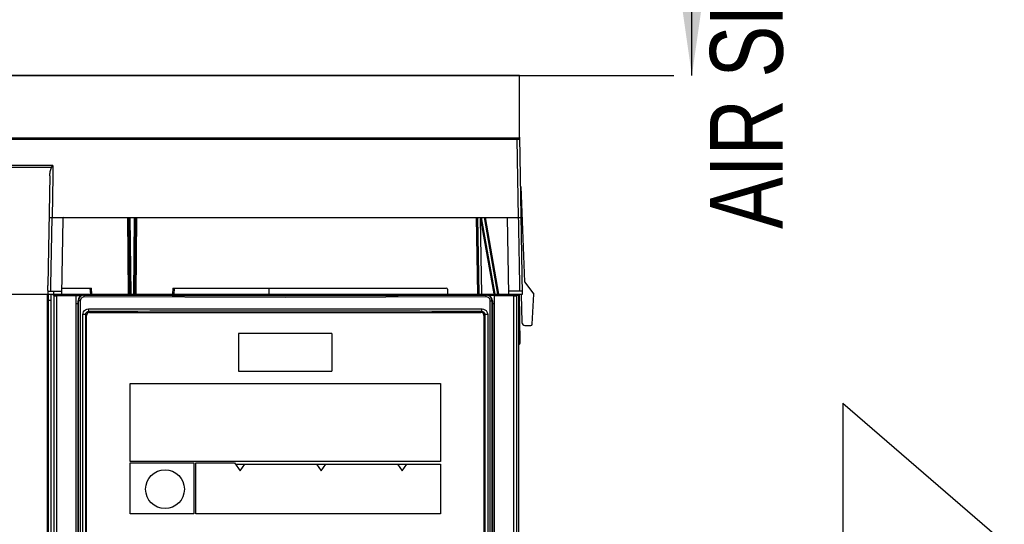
# Model space of a CAD drawing. Header units: millimetres. Extents: x 0 to 594, y 0 to 420.
# Tile 20 of 61: x 133 to 180, y 281 to 305. Entities that reach past the tile are written whole.
import ezdxf

# ---------------------------------------------------------------- set-up
doc = ezdxf.new("R2010")
doc.units = ezdxf.units.MM
doc.header["$LTSCALE"] = 32.67
doc.layers.get('0').update_dxf_attribs({"linetype": 'CONTINUOUS'})
doc.styles.get("Standard").update_dxf_attribs({"font": 'txt', "width": 0.8})
doc.dimstyles.new('DIMSTYLE_1', dxfattribs={"dimtxt": 3.5, "dimasz": 3.5, "dimexe": 1, "dimexo": 0, "dimgap": 0.875, "dimtad": 1, "dimlfac": 3.333333, "dimdsep": 46, "dimtxsty": 'STANDARD', "dimblk": '_FILLED', "dimblk1": '_FILLED', "dimblk2": '_FILLED', "dimcen": 0.09, "dimclrt": 5, "dimadec": 0, "dimazin": 0, "dimtp": 0.01, "dimtm": 0.01, "dimtfac": 1, "dimtofl": 0, "dimtmove": 0, "dimatfit": 3, "dimldrblk": '_FILLED', "dimfxl": 1, "dimtolj": 1, "dimarcsym": 0})

# ---------------------------------------------------------------- blocks, each defined once
blk = doc.blocks.new('_FILLED')
at = {"color": 0, "linetype": 'BYBLOCK'}
blk.add_solid([(0, 0), (-1, 0.143), (-1, -0.143)], dxfattribs=at)
blk = doc.blocks.new('*D2')
at = {"color": 2, "linetype": 'CONTINUOUS'}
for p, q in [((103.761, 323.246), (164.061, 323.246)), ((164.061, 323.246), (164.061, 323.246)), ((164.936, 323.246), (164.936, 312.728)), ((164.936, 302.209), (164.936, 312.728)), ((107, 302.209), (164.061, 302.209)), ((164.061, 302.209), (164.061, 302.209))]:
    blk.add_line(p, q, dxfattribs=at)
at = {"color": 2, "linetype": 'CONTINUOUS', "xscale": 3.5, "yscale": 3.5, "zscale": 3.5}
for p, rotation in [((164.936, 323.246), 89.999999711), ((164.936, 302.209), 269.999999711)]:
    blk.add_blockref('_FILLED', p, dxfattribs=dict(at, rotation=rotation))
at = {"color": 5, "linetype": 'CONTINUOUS', "insert": (160.561, 312.728), "char_height": 3.5, "width": 44.8, "attachment_point": 2, "rotation": 90, "line_spacing_factor": 0.9}
blk.add_mtext('MIN100\\PAIR SPACE OUTLET', dxfattribs=at)

msp = doc.modelspace()

# ---------------------------------------------------------------- linework, layer by layer
at = {"color": 7, "linetype": 'CONTINUOUS'}
for p, q in [((156.6283, 302.2089), (106.9998, 302.2089)), ((156.6283, 299.2107), (156.6283, 302.2089)), ((106.9998, 299.2107), (156.6283, 299.2107)), ((172.1991, 286.4478), (172.1991, 164.2635)), ((172.1991, 286.4478), (179.9819, 279.7563))]:
    msp.add_line(p, q, dxfattribs=at)
at = {"color": 6, "linetype": 'CONTINUOUS'}
for p, q in [((156.7824, 291.6931), (156.6505, 299.2452)), ((156.5121, 299.1501), (156.5773, 295.3831)), ((134.1674, 297.88), (134.1587, 297.3825)), ((134.0184, 297.385), (133.9265, 292.1167)), ((134.1587, 297.3825), (134.1238, 295.3831)), ((156.692, 296.8704), (156.8751, 292.2931)), ((134.0674, 292.1142), (134.1241, 295.3831)), ((134.124, 295.3831), (156.5774, 295.3831)), ((134.6393, 295.3242), (134.5759, 291.6931)), ((137.8236, 295.3831), (137.8558, 291.6931)), ((137.9297, 291.6931), (137.8906, 295.3831)), ((138.1124, 291.6931), (138.1446, 295.3831)), ((154.6084, 295.3831), (154.6729, 291.6931)), ((154.7484, 295.3831), (155.3949, 291.7166)), ((154.9316, 295.3831), (155.5823, 291.6931)), ((156.1223, 291.6931), (156.0579, 295.3831)), ((134.0627, 291.8431), (134.0674, 292.1142)), ((156.8751, 292.2931), (157.3224, 291.6931)), ((106.9158, 291.6931), (135.2858, 291.6931)), ((133.9217, 291.8432), (133.9191, 291.6931)), ((133.9261, 291.8431), (134.5785, 291.8431)), ((133.9571, 186.7437), (133.9571, 291.6931)), ((134.0791, 186.7913), (134.0791, 291.6931)), ((134.194, 291.6329), (134.1901, 291.6931)), ((134.194, 291.6329), (135.5285, 291.633)), ((134.2159, 291.6931), (134.2146, 291.8431)), ((135.2723, 291.6057), (134.3463, 291.6098)), ((134.4071, 291.6931), (134.4071, 291.633)), ((134.5785, 291.9931), (136.0196, 291.9931)), ((135.2722, 291.6066), (135.2858, 291.633)), ((135.2722, 291.6066), (135.2722, 251.9592)), ((135.3071, 291.6931), (135.3071, 291.6331)), ((135.3071, 291.6931), (156.7824, 291.6931)), ((135.6797, 291.6742), (155.0297, 291.6742)), ((135.9856, 291.6931), (135.9594, 291.9931)), ((139.949, 291.9931), (153.1084, 291.9931)), ((140.0091, 291.9931), (139.9828, 291.6931)), ((144.5711, 291.9931), (144.5711, 291.6931)), ((153.1684, 291.9341), (153.1726, 291.6931)), ((156.5985, 291.6331), (155.1808, 291.633)), ((155.4071, 291.6931), (155.4071, 291.6331)), ((155.437, 291.6057), (155.4235, 291.6329)), ((156.363, 291.6098), (155.437, 291.6057)), ((155.4371, 251.9592), (155.4371, 291.6066)), ((156.7798, 291.8431), (156.1197, 291.8431)), ((156.5115, 251.7931), (156.5115, 291.633)), ((156.56, 291.6931), (156.56, 291.6331)), ((156.5985, 186.7907), (156.5985, 291.6331)), ((156.6732, 289.3546), (156.6324, 291.6931)), ((156.7224, 291.6931), (156.746, 290.3405)), ((157.2467, 290.25), (157.3224, 291.6931)), ((134.0791, 291.3931), (133.9569, 291.3931)), ((135.2839, 291.2416), (135.3797, 291.2416)), ((135.3797, 264.9742), (135.3797, 291.3742)), ((145.3505, 291.5427), (135.6693, 291.5623)), ((155.04, 291.5623), (145.3505, 291.5427)), ((155.3297, 291.3742), (155.3297, 264.9742)), ((155.3297, 291.2416), (155.4251, 291.2416)), ((135.6057, 265.6342), (135.6057, 290.7142)), ((135.7383, 290.7142), (135.7383, 265.6342)), ((135.7847, 265.6792), (135.7847, 290.6692)), ((135.8893, 290.8661), (135.876, 290.9842)), ((135.8761, 290.9842), (154.8332, 290.9842)), ((135.9347, 290.8192), (154.7747, 290.8192)), ((154.7748, 290.8662), (154.82, 290.8661)), ((154.8288, 290.9449), (154.8332, 290.9842)), ((154.9247, 290.6692), (154.9247, 265.6792)), ((154.971, 290.7142), (154.971, 265.6342)), ((155.1036, 290.7142), (155.1036, 265.6342)), ((156.896, 290.1931), (157.1868, 290.1931)), ((143.1047, 289.7992), (143.1047, 287.9992)), ((147.6047, 289.7992), (143.1047, 289.7992)), ((147.6047, 289.7992), (147.6047, 287.9992)), ((143.1047, 287.9992), (147.6047, 287.9992)), ((137.8847, 283.6492), (137.8847, 287.3992)), ((137.8847, 287.3992), (152.8247, 287.3992)), ((152.8247, 287.3992), (152.8247, 283.6492)), ((152.8247, 283.6492), (137.8847, 283.6492)), ((137.8847, 281.1292), (137.8847, 283.5892)), ((137.8847, 283.5892), (140.9597, 283.5892)), ((140.9597, 283.5892), (140.9597, 281.1292)), ((141.0497, 281.1292), (141.0497, 283.5892)), ((141.0497, 283.5892), (142.9081, 283.5892)), ((142.9081, 283.5892), (143.1857, 283.1928)), ((142.9607, 283.5142), (152.8247, 283.5142)), ((143.1857, 283.1928), (143.4107, 283.5142)), ((146.8607, 283.5142), (147.0857, 283.1928)), ((147.0857, 283.1928), (147.3107, 283.5142)), ((150.7607, 283.5142), (150.9857, 283.1928)), ((150.9857, 283.1928), (151.2107, 283.5142)), ((152.8247, 283.5142), (152.8247, 281.1292)), ((140.9597, 281.1292), (137.8847, 281.1292)), ((152.8247, 281.1292), (141.0497, 281.1292))]:
    msp.add_line(p, q, dxfattribs=at)
at = {"color": 9, "linetype": 'CONTINUOUS'}
for p, q in [((107.1641, 299.1501), (156.5122, 299.1501)), ((134.1015, 297.7874), (107.1392, 297.7874)), ((134.1671, 297.88), (107.142, 297.88)), ((137.7636, 295.3831), (137.7958, 291.6931)), ((138.0787, 295.3831), (138.0405, 291.6931)), ((138.1724, 291.6931), (138.2046, 295.3831)), ((154.5485, 295.3831), (154.6129, 291.6931)), ((154.8227, 291.6931), (154.7594, 295.3209)), ((155.4599, 291.6931), (154.8093, 295.3831)), ((155.6431, 291.6931), (154.9925, 295.3831)), ((133.9091, 187.4742), (133.9091, 291.6931)), ((134.216, 291.6148), (134.216, 251.9364)), ((134.3463, 291.6091), (134.3463, 251.949)), ((135.6797, 291.6522), (135.6797, 291.6742)), ((136.0457, 291.6931), (136.0196, 291.9931)), ((139.949, 291.9931), (139.9227, 291.6931)), ((155.0297, 291.6522), (155.0297, 291.6742)), ((156.363, 251.949), (156.363, 291.6091)), ((156.4933, 291.6148), (156.4933, 251.9364)), ((135.4008, 264.9742), (135.4008, 291.3742)), ((135.4802, 291.3742), (135.4008, 291.3742)), ((135.4802, 291.3742), (135.4802, 264.9742)), ((155.2291, 264.9742), (155.2291, 291.3742)), ((155.2291, 291.3742), (155.3085, 291.3742)), ((155.3085, 291.3742), (155.3085, 264.9742)), ((135.7383, 290.7142), (135.6057, 290.7142)), ((155.1036, 290.7142), (154.9711, 290.7142)), ((156.6132, 289.3504), (156.5985, 290.1922)), ((156.6132, 289.2935), (156.6132, 289.3504))]:
    msp.add_line(p, q, dxfattribs=at)
at = {"color": 6, "linetype": 'CONTINUOUS'}
msp.add_circle((139.5647, 282.3142), 0.9324, dxfattribs=at)
for centre, radius, start, end in [((134.6993, 295.3231), 0.06, 90, 179), ((135.6797, 291.3742), 0.3, 90, 180), ((153.1084, 291.9331), 0.06, 1, 90), ((155.0297, 291.3742), 0.3, 0, 90), ((155.0303, 291.3807), 0.2715, 83.20667, 90.14053), ((135.9347, 290.6692), 0.15, 90, 180), ((145.3594, -4411.1393), 4702.015, 89.8852698, 90.0000581), ((154.7747, 290.6692), 0.15, 0, 90), ((126.8814, 294.0477), 28.1191, 353.50333, 353.66476), ((156.896, 290.3431), 0.15, 181, 270), ((157.1868, 290.2531), 0.06, 270, 357), ((156.6132, 289.3535), 0.06, 270, 1)]:
    msp.add_arc(centre, radius, start, end, dxfattribs=at)
at = {"color": 9, "linetype": 'CONTINUOUS'}
msp.add_arc((145.3547, 2684.9751), 2393.3424, 269.7683833, 270.2316167, dxfattribs=at)
at = {"color": 6, "linetype": 'CONTINUOUS'}
msp.add_ellipse((145.3547, 289.4364), major_axis=(82.4397, 0), ratio=0.0174577, start_param=1.5707963, end_param=1.6858654, dxfattribs=at)
at = {"color": 9, "linetype": 'CONTINUOUS'}
for points in [[(156.5122, 299.1501), (156.5115, 299.1705), (156.5109, 299.1909), (156.5107, 299.2113)], [(135.508, 291.4681), (135.4915, 291.44), (135.4824, 291.4068), (135.4802, 291.3742)], [(135.6693, 291.5623), (135.6071, 291.559), (135.5395, 291.5218), (135.508, 291.4681)], [(155.135, 291.5343), (155.1066, 291.551), (155.073, 291.56), (155.04, 291.5623)], [(155.2291, 291.3742), (155.2258, 291.436), (155.1884, 291.503), (155.135, 291.5343)]]:
    msp.add_open_spline(points, degree=3, dxfattribs=at)
for points, knots in [([(156.5121, 299.1501), (156.5461, 299.1512), (156.594, 299.1535), (156.6339, 299.1604), (156.652, 299.1647), (156.6519, 299.1684)], [0, 0, 0, 0, 0.7188645, 0.9212183, 1, 1, 1, 1]), ([(135.6693, 291.5603), (135.6693, 291.5816), (135.6752, 291.6059), (135.6704, 291.6494), (135.6797, 291.6522)], [0, 0, 0, 0, 0.6875712, 1, 1, 1, 1]), ([(155.04, 291.5623), (155.0399, 291.5832), (155.0341, 291.607), (155.0387, 291.6495), (155.0297, 291.6522)], [0, 0, 0, 0, 0.6884177, 1, 1, 1, 1]), ([(156.6132, 289.3504), (156.6244, 289.3506), (156.6361, 289.3558), (156.6652, 289.3467), (156.6651, 289.3528)], [0, 0, 0, 0, 0.6437954, 1, 1, 1, 1]), ([(156.6651, 289.3528), (156.6651, 289.3534), (156.6612, 289.3529), (156.6596, 289.3536), (156.6577, 289.3536)], [0, 0, 0, 0, 0.2413738, 1, 1, 1, 1])]:
    msp.add_open_spline(points, degree=3, knots=knots, dxfattribs=at)
at = {"color": 6, "linetype": 'CONTINUOUS'}
for points, knots in [([(134.0184, 297.385), (134.0196, 297.454), (134.0319, 297.5904), (134.0644, 297.7295), (134.1015, 297.7874)], [0, 0, 0, 0, 0.5009735, 1, 1, 1, 1]), ([(133.9833, 295.3716), (133.9834, 295.3754), (134.0031, 295.3773), (134.042, 295.3842), (134.0905, 295.3834), (134.1241, 295.3831)], [0, 0, 0, 0, 0.080154, 0.2903523, 1, 1, 1, 1]), ([(156.5772, 295.3831), (156.6108, 295.3835), (156.6594, 295.3842), (156.6983, 295.3773), (156.7181, 295.3754), (156.7182, 295.3716)], [0, 0, 0, 0, 0.7095774, 0.9198309, 1, 1, 1, 1]), ([(134.216, 291.6148), (134.2186, 291.6122), (134.2337, 291.6142), (134.2745, 291.6081), (134.3158, 291.6099), (134.3463, 291.6098)], [0, 0, 0, 0, 0.085039, 0.299078, 1, 1, 1, 1]), ([(156.363, 291.6098), (156.3935, 291.6099), (156.4348, 291.6081), (156.4756, 291.6142), (156.4907, 291.6122), (156.4933, 291.6148)], [0, 0, 0, 0, 0.7008296, 0.9148474, 1, 1, 1, 1])]:
    msp.add_open_spline(points, degree=3, knots=knots, dxfattribs=at)
for points in [[(134.1015, 297.7874), (134.122, 297.8193), (134.1443, 297.85), (134.1674, 297.88)], [(156.5772, 295.3831), (156.5978, 294.2031), (156.6184, 293.0231), (156.6388, 291.8431)], [(133.928, 291.9325), (133.9268, 291.9939), (133.9254, 292.0553), (133.9265, 292.1167)], [(133.9306, 291.8433), (133.9289, 291.873), (133.9287, 291.9028), (133.928, 291.9325)], [(135.5403, 291.6152), (135.4986, 291.5913), (135.4622, 291.555), (135.4382, 291.5134)], [(135.6797, 291.6522), (135.6316, 291.6524), (135.582, 291.6391), (135.5403, 291.6152)], [(155.1691, 291.6152), (155.1366, 291.6338), (155.0996, 291.6459), (155.0624, 291.6503)], [(155.2711, 291.5134), (155.2472, 291.555), (155.2108, 291.5913), (155.1691, 291.6152)], [(135.4382, 291.5134), (135.4142, 291.4717), (135.4008, 291.4222), (135.4008, 291.3742)], [(155.3085, 291.3742), (155.3085, 291.4222), (155.2951, 291.4717), (155.2711, 291.5134)], [(135.6057, 290.7142), (135.6057, 290.8039), (135.6624, 290.9024), (135.7399, 290.9474)], [(135.7383, 290.7142), (135.7383, 290.7402), (135.7454, 290.7669), (135.7582, 290.7895)], [(135.7399, 290.9474), (135.7806, 290.971), (135.8291, 290.9842), (135.8761, 290.9842)], [(135.7582, 290.7895), (135.7711, 290.8122), (135.7907, 290.832), (135.8132, 290.8452)], [(135.8132, 290.8452), (135.8359, 290.8585), (135.863, 290.866), (135.8893, 290.8661)], [(154.82, 290.8661), (154.8461, 290.866), (154.8731, 290.8586), (154.8957, 290.8454)], [(154.8332, 290.9842), (154.9232, 290.9842), (155.0221, 290.9274), (155.0671, 290.8495)], [(154.8957, 290.8454), (154.9184, 290.8322), (154.9381, 290.8124), (154.951, 290.7896)], [(154.951, 290.7896), (154.9639, 290.767), (154.971, 290.7402), (154.971, 290.7142)], [(155.0671, 290.8495), (155.0905, 290.809), (155.1036, 290.7609), (155.1036, 290.7142)]]:
    msp.add_open_spline(points, degree=3, dxfattribs=at)

# ---------------------------------------------------------------- dimensions: what is measured, and where the dimension line sits
at = {"color": 2, "linetype": 'CONTINUOUS'}
dim = msp.add_linear_dim(base=(164.9365, 302.2089), p1=(103.7613, 323.2462), p2=(106.9998, 302.2089), angle=270, text='MIN100\\PAIR SPACE OUTLET', dimstyle='DIMSTYLE_1', dxfattribs=at)
dim.commit()
dim.dimension.update_dxf_attribs({"geometry": '*D2', "text_midpoint": (164.9365, 312.7275), "dimtype": 160})

doc.saveas('drawing.dxf')
